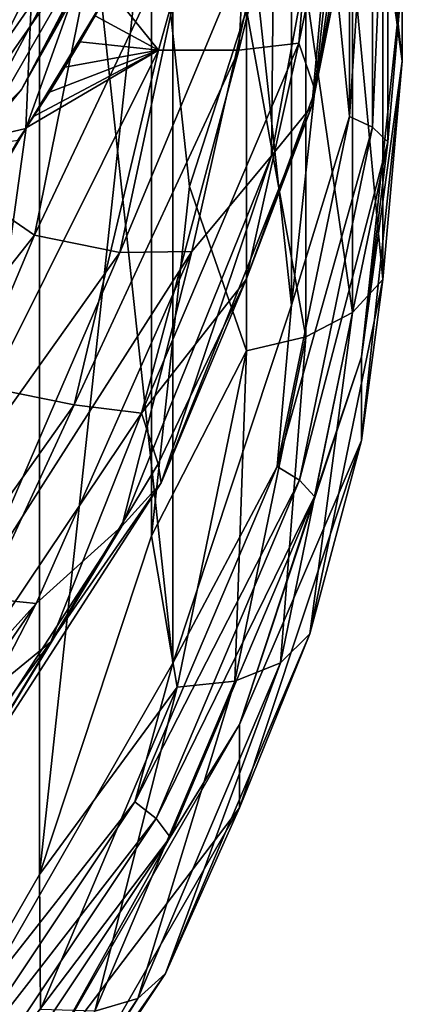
# Model space of a CAD drawing. Header units: metres. Extents: x -109 to 109, y -452 to 89.
# Tile 129 of 256: x 16.3 to 19, y -371.14 to -364.21. Entities that reach past the tile are written whole.
import ezdxf

# ---------------------------------------------------------------- set-up
doc = ezdxf.new("R2010")
doc.units = ezdxf.units.M
doc.layers.add('solid_K244270000C71_000_01', color=7, linetype='CONTINUOUS')

msp = doc.modelspace()

# ---------------------------------------------------------------- linework, layer by layer
at = {"layer": 'solid_K244270000C71_000_01'}
for points in [[(17.383968, -368.738281, 788.411316), (17.383968, -358.49884, 780.971924), (16.020714, -356.134094, 779.253845)], [(16.020714, -371.103027, 790.129395), (17.383968, -368.738281, 788.411316), (16.020714, -356.134094, 779.253845)], [(15.154714, -372.461853, 787.408447), (15.154714, -358.302002, 777.120728), (16.444292, -360.53894, 778.745972)], [(18.218851, -366.217957, 786.5802), (18.218851, -361.019196, 782.803101), (17.383968, -358.49884, 780.971924)], [(17.383968, -368.738281, 788.411316), (18.218851, -366.217957, 786.5802), (17.383968, -358.49884, 780.971924)], [(15.154714, -372.461853, 787.408447), (16.444292, -360.53894, 778.745972), (16.444292, -370.224915, 785.783203)], [(16.444292, -370.224915, 785.783203), (16.444292, -360.53894, 778.745972), (17.234055, -362.923065, 780.478149)], [(18.218851, -366.217957, 786.5802), (18.499998, -363.618561, 784.69165), (18.218851, -361.019196, 782.803101)], [(18.270761, -364.372986, 791.888977), (18.385607, -364.706512, 791.347961), (18.829971, -361.650085, 790.156799)], [(18.270761, -364.372986, 791.888977), (18.829971, -361.650085, 790.156799), (18.488165, -361.800964, 790.958923)], [(18.829971, -361.650085, 790.156799), (18.385607, -364.706512, 791.347961), (18.93548, -361.960754, 789.599792)], [(17.847553, -364.423004, 792.622192), (18.488165, -361.800964, 790.958923), (17.983625, -361.914795, 791.638794)], [(18.270761, -364.372986, 791.888977), (18.488165, -361.800964, 790.958923), (17.847553, -364.423004, 792.622192)], [(18.862375, -363.507416, 782.185486), (18.711348, -361.831055, 781.538818), (19, -364.500244, 783.478088)], [(19, -363.912445, 784.287109), (19, -364.500244, 783.478088), (18.711348, -361.831055, 781.538818)], [(15.289083, -364.00061, 796.651245), (16.879456, -361.921661, 795.639221), (15.730951, -364.343689, 797.19342)], [(15.730951, -364.343689, 797.19342), (16.879456, -361.921661, 795.639221), (17.36286, -361.957703, 796.161804)], [(15.730951, -364.343689, 797.19342), (17.36286, -361.957703, 796.161804), (16.144941, -364.44342, 797.769958)], [(16.144941, -364.44342, 797.769958), (17.36286, -361.957703, 796.161804), (17.415989, -362.614197, 797.239197)], [(17.282036, -364.421631, 793.222229), (17.983625, -361.914795, 791.638794), (16.939264, -363.995209, 793.313171)], [(17.847553, -364.423004, 792.622192), (17.983625, -361.914795, 791.638794), (17.282036, -364.421631, 793.222229)], [(18.93548, -361.960754, 789.599792), (18.36372, -364.817352, 790.66925), (18.863249, -362.054657, 788.910889)], [(18.93548, -361.960754, 789.599792), (18.385607, -364.706512, 791.347961), (18.36372, -364.817352, 790.66925)], [(16.220123, -362.09494, 800.583313), (15.024974, -364.737213, 801.700439), (16.714218, -362.402618, 800.159546)], [(18.863249, -362.054657, 788.910889), (18.36372, -364.817352, 790.66925), (18.581398, -362.449341, 788.451843)], [(16.317738, -364.700195, 799.352539), (17.743269, -362.16745, 797.692078), (17.187086, -363.08963, 799.088135)], [(17.415989, -362.614197, 797.239197), (17.743269, -362.16745, 797.692078), (16.317738, -364.700195, 799.352539)], [(18.62714, -364.889557, 785.568176), (18.62714, -362.392151, 783.753723), (18.499998, -363.618561, 784.69165)], [(18.789021, -362.445007, 783.658142), (18.62714, -362.392151, 783.753723), (18.62714, -364.889557, 785.568176)], [(16.714218, -362.402618, 800.159546), (15.024974, -364.737213, 801.700439), (16.187271, -364.072693, 800.528931)], [(17.24914, -362.451202, 792.4422), (16.347052, -364.973572, 794.019958), (16.939264, -363.995209, 793.313171)], [(16.441992, -362.778442, 792.925415), (16.347052, -364.973572, 794.019958), (17.24914, -362.451202, 792.4422)], [(18.581398, -362.449341, 788.451843), (18.079018, -365.166656, 790.177673), (18.098049, -363.241821, 788.338989)], [(18.36372, -364.817352, 790.66925), (18.079018, -365.166656, 790.177673), (18.581398, -362.449341, 788.451843)], [(18.789021, -364.964111, 785.488403), (18.789021, -362.445007, 783.658142), (18.62714, -364.889557, 785.568176)], [(18.897175, -362.533173, 783.521545), (18.789021, -362.445007, 783.658142), (18.789021, -364.964111, 785.488403)], [(18.897175, -365.066803, 785.362305), (18.897175, -362.533173, 783.521545), (18.789021, -364.964111, 785.488403)], [(18.897175, -365.066803, 785.362305), (19, -363.912445, 784.287109), (18.897175, -362.533173, 783.521545)], [(15.978954, -365.108185, 798.858398), (17.415989, -362.614197, 797.239197), (16.317738, -364.700195, 799.352539)], [(16.144941, -364.44342, 797.769958), (17.415989, -362.614197, 797.239197), (15.978954, -365.108185, 798.858398)], [(15.445631, -363.483154, 793.442871), (15.452596, -365.184937, 794.420959), (16.441992, -362.778442, 792.925415)], [(16.441992, -362.778442, 792.925415), (15.452596, -365.184937, 794.420959), (16.347052, -364.973572, 794.019958)], [(16.907436, -363.266052, 787.589172), (15.811247, -365.315277, 788.763794), (16.225492, -362.913513, 787.268494)], [(16.444292, -370.224915, 785.783203), (17.234055, -362.923065, 780.478149), (17.234055, -367.840759, 784.051025)], [(17.5, -365.381927, 782.264587), (17.234055, -362.923065, 780.478149), (17.90217, -364.138672, 781.452026)], [(17.234055, -367.840759, 784.051025), (17.234055, -362.923065, 780.478149), (17.5, -365.381927, 782.264587)], [(16.317738, -364.700195, 799.352539), (17.187086, -363.08963, 799.088135), (15.514676, -365.494324, 800.661987)], [(16.187271, -364.072693, 800.528931), (15.514676, -365.494324, 800.661987), (17.187086, -363.08963, 799.088135)], [(16.907436, -363.266052, 787.589172), (16.409914, -365.725922, 789.130005), (15.811247, -365.315277, 788.763794)], [(17.551731, -363.313538, 787.9104), (16.409914, -365.725922, 789.130005), (16.907436, -363.266052, 787.589172)], [(18.098049, -363.241821, 788.338989), (17.009449, -365.847687, 789.50647), (17.551731, -363.313538, 787.9104)], [(18.098049, -363.241821, 788.338989), (17.517824, -365.838959, 789.981812), (17.009449, -365.847687, 789.50647)], [(18.079018, -365.166656, 790.177673), (17.517824, -365.838959, 789.981812), (18.098049, -363.241821, 788.338989)], [(17.551731, -363.313538, 787.9104), (17.009449, -365.847687, 789.50647), (16.409914, -365.725922, 789.130005)], [(18.650162, -363.767792, 781.857056), (18.862375, -363.507416, 782.185486), (18.862375, -366.036377, 784.022888)], [(18.862375, -366.036377, 784.022888), (18.862375, -363.507416, 782.185486), (19, -364.500244, 783.478088)], [(18.62714, -364.889557, 785.568176), (18.499998, -363.618561, 784.69165), (18.218851, -366.217957, 786.5802)], [(18.319275, -363.985291, 781.604309), (18.650162, -363.767792, 781.857056), (18.650162, -366.26828, 783.673767)], [(18.650162, -366.26828, 783.673767), (18.650162, -363.767792, 781.857056), (18.862375, -366.036377, 784.022888)], [(19, -363.912445, 784.287109), (18.711348, -366.581665, 786.22644), (19, -364.500244, 783.478088)], [(18.897175, -365.066803, 785.362305), (18.711348, -366.581665, 786.22644), (19, -363.912445, 784.287109)], [(17.90217, -364.138672, 781.452026), (18.319275, -363.985291, 781.604309), (18.319275, -366.441437, 783.388794)], [(18.319275, -366.441437, 783.388794), (18.319275, -363.985291, 781.604309), (18.650162, -366.26828, 783.673767)], [(16.347052, -364.973572, 794.019958), (16.836414, -364.180298, 793.447632), (16.939264, -363.995209, 793.313171)], [(17.282036, -364.421631, 793.222229), (16.939264, -363.995209, 793.313171), (16.836414, -364.180298, 793.447632)], [(16.347052, -364.973572, 794.019958), (16.731153, -364.362762, 793.579773), (16.836414, -364.180298, 793.447632)], [(17.282036, -364.421631, 793.222229), (16.836414, -364.180298, 793.447632), (16.731153, -364.362762, 793.579773)], [(17.5, -365.381927, 782.264587), (17.90217, -364.138672, 781.452026), (17.90217, -366.538879, 783.195923)], [(17.90217, -366.538879, 783.195923), (17.90217, -364.138672, 781.452026), (18.319275, -366.441437, 783.388794)], [(16.347052, -364.973572, 794.019958), (16.623487, -364.542236, 793.709412), (16.731153, -364.362762, 793.579773)], [(17.282036, -364.421631, 793.222229), (16.731153, -364.362762, 793.579773), (16.623487, -364.542236, 793.709412)], [(17.161694, -366.978027, 793.535522), (17.900972, -366.038025, 792.192139), (18.270761, -364.372986, 791.888977)], [(17.161694, -366.978027, 793.535522), (18.270761, -364.372986, 791.888977), (17.847553, -364.423004, 792.622192)], [(18.270761, -364.372986, 791.888977), (17.900972, -366.038025, 792.192139), (18.385607, -364.706512, 791.347961)], [(16.095261, -366.800262, 794.712463), (17.282036, -364.421631, 793.222229), (16.349367, -364.970123, 794.017517)], [(16.688669, -366.920532, 794.194946), (17.282036, -364.421631, 793.222229), (16.095261, -366.800262, 794.712463)], [(17.282036, -364.421631, 793.222229), (16.40309, -364.889465, 793.959473), (16.349367, -364.970123, 794.017517)], [(17.282036, -364.421631, 793.222229), (16.513733, -364.718597, 793.836487), (16.40309, -364.889465, 793.959473)], [(17.282036, -364.421631, 793.222229), (16.623487, -364.542236, 793.709412), (16.513733, -364.718597, 793.836487)], [(16.688669, -366.920532, 794.194946), (17.847553, -364.423004, 792.622192), (17.282036, -364.421631, 793.222229)], [(17.161694, -366.978027, 793.535522), (17.847553, -364.423004, 792.622192), (16.688669, -366.920532, 794.194946)], [(16.347052, -364.973572, 794.019958), (16.349367, -364.970123, 794.017517), (16.623487, -364.542236, 793.709412)], [(16.349367, -364.970123, 794.017517), (16.513733, -364.718597, 793.836487), (16.623487, -364.542236, 793.709412)], [(18.862375, -366.036377, 784.022888), (19, -364.500244, 783.478088), (18.711348, -367.169434, 785.417419)], [(18.711348, -366.581665, 786.22644), (18.711348, -367.169434, 785.417419), (19, -364.500244, 783.478088)], [(14.38424, -366.999786, 800.828552), (16.317738, -364.700195, 799.352539), (15.514676, -365.494324, 800.661987)], [(15.978954, -365.108185, 798.858398), (16.317738, -364.700195, 799.352539), (14.38424, -366.999786, 800.828552)], [(16.349367, -364.970123, 794.017517), (16.40309, -364.889465, 793.959473), (16.513733, -364.718597, 793.836487)], [(18.385607, -364.706512, 791.347961), (17.900972, -366.038025, 792.192139), (18.36372, -364.817352, 790.66925)], [(18.36372, -364.817352, 790.66925), (17.300806, -367.468811, 792.346741), (18.079018, -365.166656, 790.177673)], [(17.900972, -366.038025, 792.192139), (17.300806, -367.468811, 792.346741), (18.36372, -364.817352, 790.66925)], [(18.11904, -367.352905, 787.35791), (18.62714, -364.889557, 785.568176), (18.218851, -366.217957, 786.5802)], [(18.789021, -364.964111, 785.488403), (18.62714, -364.889557, 785.568176), (18.11904, -367.352905, 787.35791)], [(15.085148, -367.128448, 795.357056), (16.349367, -364.970123, 794.017517), (16.347052, -364.973572, 794.019958)], [(16.095261, -366.800262, 794.712463), (16.349367, -364.970123, 794.017517), (15.085148, -367.128448, 795.357056)], [(15.085148, -367.128448, 795.357056), (16.347052, -364.973572, 794.019958), (16.291559, -365.055328, 794.078735)], [(15.452596, -365.184937, 794.420959), (16.291559, -365.055328, 794.078735), (16.347052, -364.973572, 794.019958)], [(18.276505, -367.448883, 787.293701), (18.789021, -364.964111, 785.488403), (18.11904, -367.352905, 787.35791)], [(18.897175, -365.066803, 785.362305), (18.789021, -364.964111, 785.488403), (18.276505, -367.448883, 787.293701)], [(18.38171, -367.565857, 787.177979), (18.897175, -365.066803, 785.362305), (18.276505, -367.448883, 787.293701)], [(18.38171, -367.565857, 787.177979), (18.711348, -366.581665, 786.22644), (18.897175, -365.066803, 785.362305)], [(18.079018, -365.166656, 790.177673), (17.024067, -367.773285, 791.82312), (17.517824, -365.838959, 789.981812)], [(17.300806, -367.468811, 792.346741), (17.024067, -367.773285, 791.82312), (18.079018, -365.166656, 790.177673)], [(16.409914, -365.725922, 789.130005), (14.908821, -367.622925, 790.190735), (15.811247, -365.315277, 788.763794)], [(17.234055, -367.840759, 784.051025), (17.5, -365.381927, 782.264587), (17.90217, -366.538879, 783.195923)], [(16.409914, -365.725922, 789.130005), (15.419054, -368.080963, 790.594666), (14.908821, -367.622925, 790.190735)], [(17.009449, -365.847687, 789.50647), (15.419054, -368.080963, 790.594666), (16.409914, -365.725922, 789.130005)], [(17.009449, -365.847687, 789.50647), (15.961115, -368.270477, 791.021606), (15.419054, -368.080963, 790.594666)], [(17.517824, -365.838959, 789.981812), (15.961115, -368.270477, 791.021606), (17.009449, -365.847687, 789.50647)], [(17.517824, -365.838959, 789.981812), (16.420782, -368.319153, 791.539734), (15.961115, -368.270477, 791.021606)], [(17.024067, -367.773285, 791.82312), (16.420782, -368.319153, 791.539734), (17.517824, -365.838959, 789.981812)], [(17.161694, -366.978027, 793.535522), (17.278994, -367.335846, 793.011414), (17.900972, -366.038025, 792.192139)], [(17.900972, -366.038025, 792.192139), (17.278994, -367.335846, 793.011414), (17.300806, -367.468811, 792.346741)], [(18.347858, -368.530853, 785.835205), (18.862375, -366.036377, 784.022888), (18.711348, -367.169434, 785.417419)], [(18.650162, -366.26828, 783.673767), (18.862375, -366.036377, 784.022888), (18.347858, -368.530853, 785.835205)], [(18.11904, -367.352905, 787.35791), (18.218851, -366.217957, 786.5802), (17.383968, -368.738281, 788.411316)], [(18.141434, -368.73468, 785.465759), (18.650162, -366.26828, 783.673767), (18.347858, -368.530853, 785.835205)], [(18.319275, -366.441437, 783.388794), (18.650162, -366.26828, 783.673767), (18.141434, -368.73468, 785.465759)], [(17.819572, -368.864075, 785.148987), (18.319275, -366.441437, 783.388794), (18.141434, -368.73468, 785.465759)], [(17.90217, -366.538879, 783.195923), (18.319275, -366.441437, 783.388794), (17.819572, -368.864075, 785.148987)], [(17.234055, -367.840759, 784.051025), (17.90217, -366.538879, 783.195923), (17.413847, -368.906372, 784.916016)], [(17.413847, -368.906372, 784.916016), (17.90217, -366.538879, 783.195923), (17.819572, -368.864075, 785.148987)], [(18.711348, -366.581665, 786.22644), (17.85416, -369.169769, 788.106812), (18.711348, -367.169434, 785.417419)], [(18.38171, -367.565857, 787.177979), (17.85416, -369.169769, 788.106812), (18.711348, -366.581665, 786.22644)], [(15.050299, -369.226257, 795.628357), (16.688669, -366.920532, 794.194946), (16.095261, -366.800262, 794.712463)], [(15.541358, -369.392609, 795.043762), (16.688669, -366.920532, 794.194946), (15.050299, -369.226257, 795.628357)], [(15.541358, -369.392609, 795.043762), (17.161694, -366.978027, 793.535522), (16.688669, -366.920532, 794.194946)], [(15.541358, -369.392609, 795.043762), (16.525146, -368.588501, 793.797607), (17.161694, -366.978027, 793.535522)], [(17.161694, -366.978027, 793.535522), (16.525146, -368.588501, 793.797607), (17.278994, -367.335846, 793.011414)], [(18.347858, -368.530853, 785.835205), (18.711348, -367.169434, 785.417419), (17.85416, -369.757538, 787.297791)], [(17.85416, -369.169769, 788.106812), (17.85416, -369.757538, 787.297791), (18.711348, -367.169434, 785.417419)], [(17.278994, -367.335846, 793.011414), (16.525146, -368.588501, 793.797607), (17.300806, -367.468811, 792.346741)], [(17.116699, -369.715027, 789.074097), (18.11904, -367.352905, 787.35791), (17.383968, -368.738281, 788.411316)], [(18.276505, -367.448883, 787.293701), (18.11904, -367.352905, 787.35791), (17.116699, -369.715027, 789.074097)], [(17.265453, -369.831512, 789.02478), (18.276505, -367.448883, 787.293701), (17.116699, -369.715027, 789.074097)], [(18.38171, -367.565857, 787.177979), (18.276505, -367.448883, 787.293701), (17.265453, -369.831512, 789.02478)], [(17.300806, -367.468811, 792.346741), (15.709906, -369.93222, 793.887634), (17.024067, -367.773285, 791.82312)], [(16.525146, -368.588501, 793.797607), (15.709906, -369.93222, 793.887634), (17.300806, -367.468811, 792.346741)], [(17.36484, -369.962219, 788.919067), (18.38171, -367.565857, 787.177979), (17.265453, -369.831512, 789.02478)], [(17.36484, -369.962219, 788.919067), (17.85416, -369.169769, 788.106812), (18.38171, -367.565857, 787.177979)], [(17.024067, -367.773285, 791.82312), (15.451528, -370.194092, 793.333496), (16.420782, -368.319153, 791.539734)], [(15.709906, -369.93222, 793.887634), (15.451528, -370.194092, 793.333496), (17.024067, -367.773285, 791.82312)], [(16.444292, -370.224915, 785.783203), (17.234055, -367.840759, 784.051025), (17.413847, -368.906372, 784.916016)], [(16.420782, -368.319153, 791.539734), (14.440181, -370.513824, 792.406372), (15.961115, -368.270477, 791.021606)], [(16.420782, -368.319153, 791.539734), (14.841454, -370.61319, 792.962341), (14.440181, -370.513824, 792.406372)], [(15.451528, -370.194092, 793.333496), (14.841454, -370.61319, 792.962341), (16.420782, -368.319153, 791.539734)], [(17.332861, -370.922791, 787.573059), (18.347858, -368.530853, 785.835205), (17.85416, -369.757538, 787.297791)], [(18.141434, -368.73468, 785.465759), (18.347858, -368.530853, 785.835205), (17.332861, -370.922791, 787.573059)], [(15.541358, -369.392609, 795.043762), (15.651571, -369.777496, 794.538147), (16.525146, -368.588501, 793.797607)], [(16.525146, -368.588501, 793.797607), (15.651571, -369.777496, 794.538147), (15.709906, -369.93222, 793.887634)], [(17.116699, -369.715027, 789.074097), (17.383968, -368.738281, 788.411316), (16.020714, -371.103027, 790.129395)], [(17.137856, -371.099701, 787.184021), (18.141434, -368.73468, 785.465759), (17.332861, -370.922791, 787.573059)], [(17.819572, -368.864075, 785.148987), (18.141434, -368.73468, 785.465759), (17.137856, -371.099701, 787.184021)], [(16.444292, -370.224915, 785.783203), (17.413847, -368.906372, 784.916016), (16.450518, -371.176514, 786.565369)], [(16.450518, -371.176514, 786.565369), (17.413847, -368.906372, 784.916016), (16.833799, -371.187134, 786.836792)], [(16.833799, -371.187134, 786.836792), (17.819572, -368.864075, 785.148987), (17.137856, -371.099701, 787.184021)], [(17.413847, -368.906372, 784.916016), (17.819572, -368.864075, 785.148987), (16.833799, -371.187134, 786.836792)], [(17.85416, -369.169769, 788.106812), (16.454483, -371.598114, 789.871094), (17.85416, -369.757538, 787.297791)], [(17.36484, -369.962219, 788.919067), (16.454483, -371.598114, 789.871094), (17.85416, -369.169769, 788.106812)], [(15.647461, -371.911438, 790.669922), (17.116699, -369.715027, 789.074097), (16.020714, -371.103027, 790.129395)], [(17.265453, -369.831512, 789.02478), (17.116699, -369.715027, 789.074097), (15.647461, -371.911438, 790.669922)], [(17.332861, -370.922791, 787.573059), (17.85416, -369.757538, 787.297791), (16.454483, -372.185913, 789.062073)], [(16.454483, -371.598114, 789.871094), (16.454483, -372.185913, 789.062073), (17.85416, -369.757538, 787.297791)], [(15.783446, -372.047028, 790.634399), (17.265453, -369.831512, 789.02478), (15.647461, -371.911438, 790.669922)], [(17.36484, -369.962219, 788.919067), (17.265453, -369.831512, 789.02478), (15.783446, -372.047028, 790.634399)], [(15.8743, -372.19046, 790.537964), (17.36484, -369.962219, 788.919067), (15.783446, -372.047028, 790.634399)], [(15.8743, -372.19046, 790.537964), (16.454483, -371.598114, 789.871094), (17.36484, -369.962219, 788.919067)], [(15.154714, -372.461853, 787.408447), (16.444292, -370.224915, 785.783203), (16.450518, -371.176514, 786.565369)], [(15.845068, -373.146942, 789.189026), (17.332861, -370.922791, 787.573059), (16.454483, -372.185913, 789.062073)], [(17.137856, -371.099701, 787.184021), (17.332861, -370.922791, 787.573059), (15.845068, -373.146942, 789.189026)], [(15.6668, -373.298828, 788.781799), (17.137856, -371.099701, 787.184021), (15.845068, -373.146942, 789.189026)], [(16.833799, -371.187134, 786.836792), (17.137856, -371.099701, 787.184021), (15.6668, -373.298828, 788.781799)]]:
    msp.add_3dface(points, dxfattribs=at)

doc.saveas('drawing.dxf')
